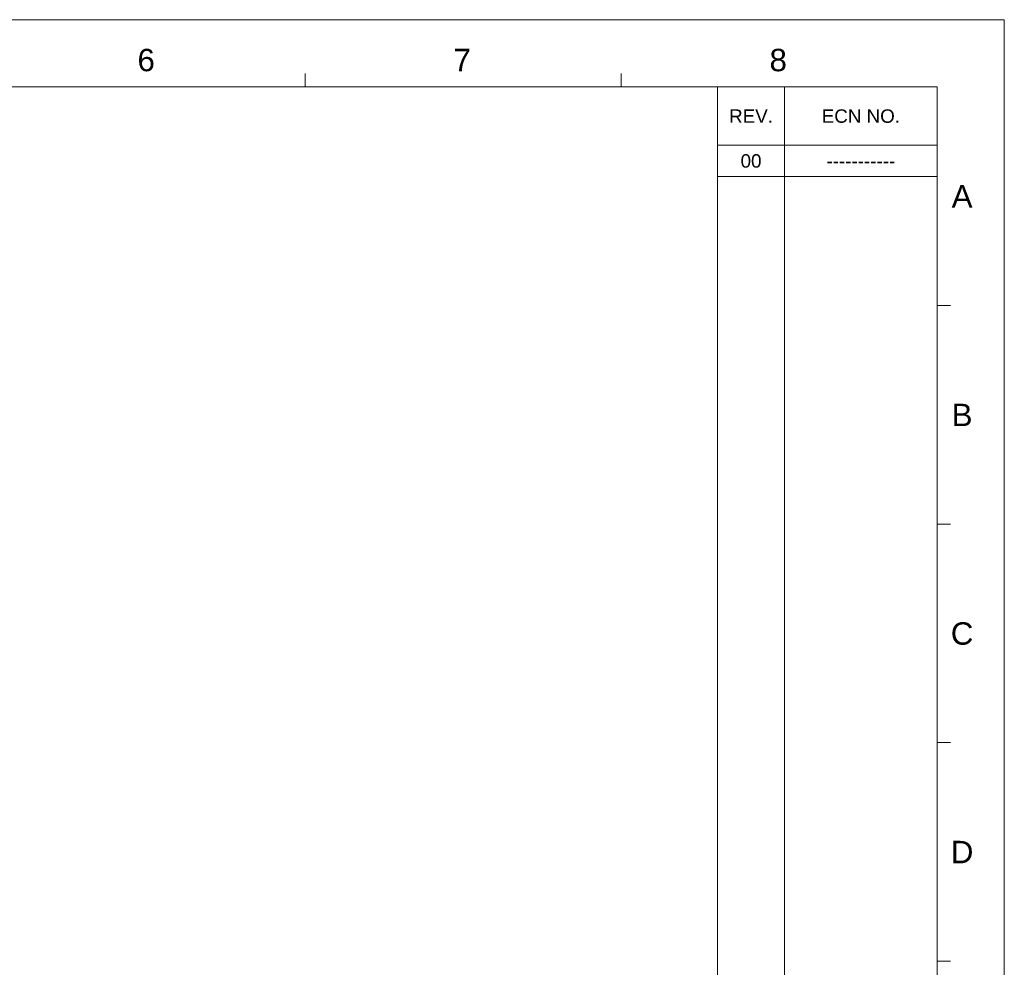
# Model space of a CAD drawing. Extents: x 1967 to 2561, y -57 to 363.
# Tile 21 of 21: x 2341 to 2561, y 152 to 363. Entities that reach past the tile are written whole.
import ezdxf
from ezdxf.enums import TextEntityAlignment as Align

# ---------------------------------------------------------------- set-up
doc = ezdxf.new("R2010")
doc.units = 0
doc.header["$LTSCALE"] = 15.367
doc.header["$MEASUREMENT"] = 0
doc.layers.get('0').update_dxf_attribs({"linetype": 'CONTINUOUS', "lineweight": 5})
doc.styles.add('TEXTSTYLE_1', font='arial.ttf')

msp = doc.modelspace()

# ---------------------------------------------------------------- linework, layer by layer
at = {"linetype": 'Continuous', "lineweight": 5}
for p, q in [((1966.511, 363.213), (2560.511, 363.213)), ((2560.511, 363.213), (2560.511, -56.787)), ((2404.511, 348.213), (2404.511, 351.213)), ((2475.011, 348.213), (2475.011, 351.213)), ((1981.511, 348.213), (2545.511, 348.213)), ((2496.511, 348.213), (2496.511, 13.213)), ((2511.511, 348.213), (2511.511, 13.213)), ((2545.511, 348.213), (2545.511, -41.787)), ((2496.511, 335.213), (2545.511, 335.213)), ((2496.511, 328.213), (2545.511, 328.213)), ((2545.511, 299.463), (2548.511, 299.463)), ((2545.511, 250.713), (2548.511, 250.713)), ((2545.511, 201.963), (2548.511, 201.963)), ((2545.511, 153.213), (2548.511, 153.213))]:
    msp.add_line(p, q, dxfattribs=at)

# ---------------------------------------------------------------- texts
at = {"linetype": 'Continuous', "lineweight": 5, "style": 'TEXTSTYLE_1'}
for s, height, p in [('6', 5, (2369.074, 351.718)), ('7', 5, (2439.574, 351.718)), ('8', 5, (2510.074, 351.718)), ('REV.', 3, (2504.011, 340.213)), ('ECN NO.', 3, (2528.511, 340.213)), ('00', 3, (2504.011, 330.213)), ('-----------', 3, (2528.511, 330.213)), ('A', 5, (2551.094, 321.307)), ('B', 5, (2551.094, 272.557)), ('C', 5, (2551.094, 223.807)), ('D', 5, (2551.094, 175.057))]:
    msp.add_text(s, height=height, dxfattribs=at).set_placement(p, align=Align.CENTER)

doc.saveas('drawing.dxf')
